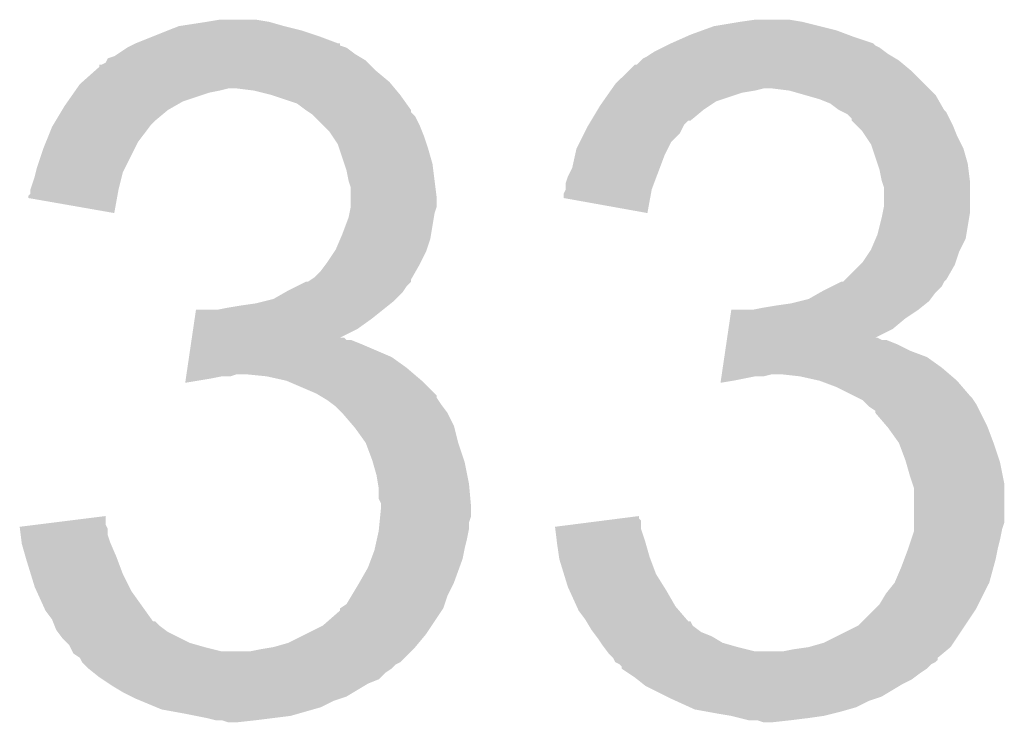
# Model space of a CAD drawing. Extents: x -1.3 to 24.2, y -3.9 to 56.
# Tile 17 of 45: x 17.2 to 18.3, y 11.3 to 12.1. Entities that reach past the tile are written whole.
import ezdxf

# ---------------------------------------------------------------- set-up
doc = ezdxf.new("R2010")
doc.units = 0
doc.layers.add('LIFE_METRICS_CLICK_V101_GTO', color=11, linetype='CONTINUOUS')

msp = doc.modelspace()

# ---------------------------------------------------------------- linework, layer by layer
at = {"layer": 'LIFE_METRICS_CLICK_V101_GTO'}
for points in [[(17.355822, 12.08532), (17.38884, 12.0904), (17.48028, 12.08532), (17.462502, 12.0904)], [(17.38884, 12.0904), (17.404082, 12.09294), (17.462502, 12.0904), (17.447258, 12.09294)], [(17.988282, 12.08532), (18.01876, 12.0904), (18.112738, 12.08532), (18.09242, 12.0904)], [(18.01876, 12.0904), (18.036542, 12.09294), (18.09242, 12.0904), (18.077178, 12.09294)], [(17.32407, 12.07262), (17.34312, 12.08024), (17.52346, 12.07262), (17.500598, 12.08024)], [(17.34312, 12.08024), (17.355822, 12.08532), (17.500598, 12.08024), (17.48028, 12.08532)], [(17.954624, 12.07262), (17.96034, 12.07516), (18.15338, 12.07262), (18.146606, 12.07516)], [(17.96034, 12.07516), (17.974304, 12.080238), (18.146606, 12.07516), (18.133062, 12.080238)], [(17.974304, 12.080238), (17.988282, 12.08532), (18.133062, 12.080238), (18.112738, 12.08532)], [(17.299932, 12.062456), (17.304976, 12.064978), (17.546336, 12.062456), (17.54632, 12.064978)], [(17.304976, 12.064978), (17.30502, 12.065), (17.54632, 12.064978), (17.543784, 12.065)], [(17.30502, 12.065), (17.32407, 12.07262), (17.543784, 12.065), (17.52346, 12.07262)], [(17.932396, 12.062458), (17.937472, 12.064996), (18.178784, 12.062458), (18.176242, 12.064996)], [(17.937472, 12.064996), (17.93748, 12.065), (18.176242, 12.064996), (18.176232, 12.065)], [(17.93748, 12.065), (17.954624, 12.07262), (18.176232, 12.065), (18.15338, 12.07262)], [(17.279624, 12.049762), (17.283428, 12.052298), (17.56833, 12.049762), (17.564102, 12.052298)], [(17.283428, 12.052298), (17.294858, 12.059918), (17.564102, 12.052298), (17.553942, 12.059918)], [(17.294858, 12.059918), (17.294862, 12.05992), (17.553942, 12.059918), (17.553938, 12.05992)], [(17.294862, 12.05992), (17.299932, 12.062456), (17.553938, 12.05992), (17.546336, 12.062456)], [(17.909542, 12.049762), (17.913346, 12.052298), (18.19825, 12.049762), (18.194022, 12.052298)], [(17.913346, 12.052298), (17.917162, 12.05484), (18.194022, 12.052298), (18.190632, 12.05484)], [(17.917162, 12.05484), (17.927316, 12.059918), (18.190632, 12.05484), (18.18386, 12.059918)], [(17.927316, 12.059918), (17.932396, 12.062458), (18.18386, 12.059918), (18.178784, 12.062458)], [(17.264384, 12.039602), (17.269462, 12.042146), (17.581878, 12.039602), (17.579334, 12.042146)], [(17.269462, 12.042146), (17.270732, 12.044678), (17.579334, 12.042146), (17.576802, 12.044678)], [(17.270732, 12.044678), (17.272008, 12.04722), (17.576802, 12.044678), (17.572566, 12.04722)], [(17.272008, 12.04722), (17.279624, 12.049762), (17.572566, 12.04722), (17.56833, 12.049762)], [(17.896846, 12.039606), (17.90192, 12.04468), (18.21281, 12.039606), (18.20672, 12.04468)], [(17.90192, 12.04468), (17.904464, 12.047222), (18.20672, 12.04468), (18.202484, 12.047222)], [(17.904464, 12.047222), (17.909542, 12.049762), (18.202484, 12.047222), (18.19825, 12.049762)], [(17.241836, 12.019278), (17.25612, 12.03198), (17.604742, 12.019278), (17.5895, 12.03198)], [(17.25612, 12.03198), (17.26184, 12.037066), (17.5895, 12.03198), (17.584414, 12.037066)], [(17.26184, 12.037066), (17.261862, 12.0396), (17.584414, 12.037066), (17.58188, 12.0396)], [(17.261862, 12.0396), (17.264384, 12.039602), (17.58188, 12.0396), (17.581878, 12.039602)], [(17.871442, 12.016742), (17.886686, 12.031982), (18.237198, 12.016742), (18.221958, 12.031982)], [(17.886686, 12.031982), (17.894306, 12.0396), (18.221958, 12.031982), (18.212818, 12.0396)], [(17.894306, 12.0396), (17.896846, 12.039606), (18.212818, 12.0396), (18.21281, 12.039606)], [(17.238982, 12.01674), (17.241836, 12.019278), (17.606858, 12.01674), (17.604742, 12.019278)], [(17.224754, 11.99642), (17.231866, 12.006578), (17.360898, 11.99642), (17.39138, 12.006578)], [(17.231866, 12.006578), (17.233646, 12.00912), (17.39138, 12.006578), (17.40408, 12.00912)], [(17.233646, 12.00912), (17.235424, 12.01166), (17.40408, 12.00912), (17.414238, 12.01166)], [(17.235424, 12.01166), (17.238982, 12.01674), (17.611092, 12.01166), (17.606858, 12.01674)], [(17.444718, 12.00912), (17.424398, 12.01166), (17.613208, 12.00912), (17.611092, 12.01166)], [(17.465034, 12.00404), (17.444718, 12.00912), (17.61744, 12.00404), (17.613208, 12.00912)], [(17.857212, 11.996418), (17.864326, 12.006578), (17.990816, 11.996418), (18.021298, 12.006578)], [(17.864326, 12.006578), (17.866104, 12.00912), (18.021298, 12.006578), (18.03654, 12.00912)], [(17.866104, 12.00912), (17.867884, 12.01166), (18.03654, 12.00912), (18.046698, 12.01166)], [(17.867884, 12.01166), (17.871442, 12.016742), (18.24228, 12.01166), (18.237198, 12.016742)], [(18.077178, 12.00912), (18.056858, 12.01166), (18.24482, 12.00912), (18.24228, 12.01166)], [(18.09497, 12.004038), (18.077178, 12.00912), (18.249902, 12.004038), (18.24482, 12.00912)], [(17.221198, 11.99134), (17.224754, 11.99642), (17.35201, 11.99134), (17.360898, 11.99642)], [(17.46504, 12.004038), (17.465034, 12.00404), (17.617442, 12.004038), (17.61744, 12.00404)], [(17.495518, 11.99388), (17.46504, 12.004038), (17.624696, 11.99388), (17.617442, 12.004038)], [(17.50568, 11.98626), (17.495518, 11.99388), (17.630138, 11.98626), (17.624696, 11.99388)], [(17.853658, 11.99134), (17.857212, 11.996418), (17.983198, 11.99134), (17.990816, 11.996418)], [(18.11274, 11.998962), (18.09497, 12.004038), (18.252804, 11.998962), (18.249902, 12.004038)], [(18.12544, 11.99388), (18.11274, 11.998962), (18.255708, 11.99388), (18.252804, 11.998962)], [(18.1356, 11.986262), (18.12544, 11.99388), (18.260062, 11.986262), (18.255708, 11.99388)], [(17.21053, 11.973562), (17.21815, 11.98626), (17.327882, 11.973562), (17.343122, 11.98626)], [(17.21815, 11.98626), (17.221198, 11.99134), (17.343122, 11.98626), (17.35201, 11.99134)], [(17.505686, 11.986256), (17.50568, 11.98626), (17.63014, 11.986256), (17.630138, 11.98626)], [(17.5095, 11.983714), (17.505686, 11.986256), (17.630146, 11.983714), (17.63014, 11.986256)], [(17.5133, 11.98118), (17.5095, 11.983714), (17.63268, 11.98118), (17.630146, 11.983714)], [(17.842992, 11.97356), (17.85061, 11.98626), (17.960334, 11.97356), (17.97558, 11.98626)], [(17.85061, 11.98626), (17.853658, 11.99134), (17.97558, 11.98626), (17.983198, 11.99134)], [(18.135604, 11.98626), (18.1356, 11.986262), (18.260062, 11.98626), (18.260062, 11.986262)], [(18.14069, 11.983716), (18.135604, 11.98626), (18.262602, 11.983716), (18.260062, 11.98626)], [(18.145756, 11.981182), (18.14069, 11.983716), (18.26387, 11.981182), (18.262602, 11.983716)], [(17.20748, 11.968478), (17.21053, 11.973562), (17.3228, 11.968478), (17.327882, 11.973562)], [(17.515844, 11.978636), (17.5133, 11.98118), (17.635222, 11.978636), (17.63268, 11.98118)], [(17.526, 11.96848), (17.515844, 11.978636), (17.6403, 11.96848), (17.635222, 11.978636)], [(17.839942, 11.968476), (17.842988, 11.973554), (17.952718, 11.968476), (17.957794, 11.973554)], [(17.842988, 11.973554), (17.842992, 11.97356), (17.957794, 11.973554), (17.960334, 11.97356)], [(18.150834, 11.976106), (18.145756, 11.981182), (18.266408, 11.976106), (18.26387, 11.981182)], [(18.15084, 11.973566), (18.150834, 11.976106), (18.267678, 11.973566), (18.266408, 11.976106)], [(18.155924, 11.96848), (18.15084, 11.973566), (18.27022, 11.96848), (18.267678, 11.973566)], [(17.198846, 11.948158), (17.20596, 11.965942), (17.30756, 11.948158), (17.320898, 11.965942)], [(17.20596, 11.965942), (17.20748, 11.968478), (17.320898, 11.965942), (17.3228, 11.968478)], [(17.533618, 11.960862), (17.526, 11.96848), (17.643348, 11.960862), (17.6403, 11.96848)], [(17.537006, 11.955782), (17.533618, 11.960862), (17.64538, 11.955782), (17.643348, 11.960862)], [(17.83461, 11.95832), (17.83842, 11.965938), (17.947638, 11.95832), (17.951448, 11.965938)], [(17.83842, 11.965938), (17.839942, 11.968476), (17.951448, 11.965938), (17.952718, 11.968476)], [(18.163538, 11.960862), (18.155924, 11.96848), (18.273268, 11.960862), (18.27022, 11.96848)], [(18.166928, 11.95578), (18.163538, 11.960862), (18.2753, 11.95578), (18.273268, 11.960862)], [(17.1958, 11.94054), (17.198846, 11.948158), (17.30375, 11.94054), (17.30756, 11.948158)], [(17.543778, 11.945624), (17.537006, 11.955782), (17.648766, 11.945624), (17.64538, 11.955782)], [(17.82572, 11.940542), (17.829526, 11.948156), (17.93367, 11.940542), (17.937478, 11.948156)], [(17.829526, 11.948156), (17.83461, 11.95832), (17.937478, 11.948156), (17.947638, 11.95832)], [(18.173698, 11.945624), (18.166928, 11.95578), (18.28038, 11.945624), (18.2753, 11.95578)], [(17.18818, 11.917678), (17.1958, 11.94054), (17.292318, 11.917678), (17.30375, 11.94054)], [(17.545474, 11.94054), (17.543778, 11.945624), (17.65046, 11.94054), (17.648766, 11.945624)], [(17.5514, 11.922758), (17.545474, 11.94054), (17.65554, 11.922758), (17.65046, 11.94054)], [(17.824026, 11.93292), (17.82572, 11.940542), (17.92986, 11.93292), (17.93367, 11.940542)], [(18.175394, 11.940538), (18.173698, 11.945624), (18.282922, 11.940538), (18.28038, 11.945624)], [(18.18132, 11.922758), (18.175394, 11.940538), (18.288, 11.922758), (18.282922, 11.940538)], [(17.820642, 11.917682), (17.824026, 11.93292), (17.924146, 11.917682), (17.92986, 11.93292)], [(17.185638, 11.90752), (17.186908, 11.912598), (17.288508, 11.90752), (17.289778, 11.912598)], [(17.186908, 11.912598), (17.18818, 11.917678), (17.289778, 11.912598), (17.292318, 11.917678)], [(17.553938, 11.91514), (17.5514, 11.922758), (17.656494, 11.91514), (17.65554, 11.922758)], [(17.55648, 11.902442), (17.553938, 11.91514), (17.65808, 11.902442), (17.656494, 11.91514)], [(17.81556, 11.90752), (17.820642, 11.917682), (17.920334, 11.90752), (17.924146, 11.917682)], [(18.183858, 11.91514), (18.18132, 11.922758), (18.288954, 11.91514), (18.288, 11.922758)], [(18.1864, 11.902442), (18.183858, 11.91514), (18.29054, 11.902442), (18.288954, 11.91514)], [(17.180562, 11.892282), (17.185638, 11.90752), (17.2847, 11.892282), (17.288508, 11.90752)], [(17.559018, 11.894822), (17.55648, 11.902442), (17.659032, 11.894822), (17.65808, 11.902442)], [(17.813022, 11.899902), (17.81556, 11.90752), (17.917478, 11.899902), (17.920334, 11.90752)], [(18.186402, 11.902438), (18.1864, 11.902442), (18.29054, 11.902438), (18.29054, 11.902442)], [(18.188938, 11.894822), (18.186402, 11.902438), (18.29054, 11.894822), (18.29054, 11.902438)], [(17.18056, 11.89228), (17.180562, 11.892282), (17.2847, 11.89228), (17.2847, 11.892282)], [(17.18056, 11.887206), (17.18056, 11.89228), (17.283772, 11.887206), (17.2847, 11.89228)], [(17.55902, 11.882118), (17.559018, 11.894822), (17.66062, 11.882118), (17.659032, 11.894822)], [(17.810482, 11.887204), (17.813016, 11.892278), (17.913692, 11.887204), (17.91462, 11.892278)], [(17.813016, 11.892278), (17.81302, 11.892284), (17.91462, 11.892278), (17.914622, 11.892284)], [(17.81302, 11.892284), (17.813022, 11.899902), (17.914622, 11.892284), (17.917478, 11.899902)], [(18.18894, 11.871962), (18.188938, 11.894822), (18.29054, 11.871962), (18.29054, 11.894822)], [(17.17802, 11.882138), (17.178026, 11.884666), (17.282846, 11.882138), (17.283308, 11.884666)], [(17.279598, 11.864344), (17.17802, 11.882138), (17.279598, 11.864344), (17.282846, 11.882138)], [(17.178026, 11.884666), (17.18056, 11.887206), (17.283308, 11.884666), (17.283772, 11.887206)], [(17.55902, 11.871962), (17.55902, 11.882118), (17.660618, 11.871962), (17.66062, 11.882118)], [(17.81048, 11.882138), (17.810482, 11.887204), (17.912766, 11.882138), (17.913692, 11.887204)], [(17.909518, 11.864344), (17.81048, 11.882138), (17.909518, 11.864344), (17.912766, 11.882138)], [(17.557494, 11.86434), (17.559018, 11.871958), (17.65808, 11.86434), (17.660618, 11.871958)], [(17.559018, 11.871958), (17.55902, 11.871962), (17.660618, 11.871958), (17.660618, 11.871962)], [(18.187414, 11.864338), (18.18894, 11.871962), (18.29054, 11.864338), (18.29054, 11.871962)], [(17.54886, 11.83894), (17.55648, 11.859262), (17.653844, 11.83894), (17.657232, 11.859262)], [(17.55648, 11.859262), (17.557494, 11.86434), (17.657232, 11.859262), (17.65808, 11.86434)], [(18.18132, 11.838942), (18.1864, 11.85926), (18.286304, 11.838942), (18.289692, 11.85926)], [(18.1864, 11.85926), (18.187414, 11.864338), (18.289692, 11.85926), (18.29054, 11.864338)], [(17.54124, 11.82116), (17.546682, 11.833858), (17.648766, 11.82116), (17.652998, 11.833858)], [(17.546682, 11.833858), (17.54886, 11.83894), (17.652998, 11.833858), (17.653844, 11.83894)], [(18.1737, 11.82116), (18.17914, 11.833858), (18.27911, 11.82116), (18.285458, 11.833858)], [(18.17914, 11.833858), (18.18132, 11.838942), (18.285458, 11.833858), (18.286304, 11.838942)], [(17.539546, 11.81862), (17.54124, 11.82116), (17.64792, 11.81862), (17.648766, 11.82116)], [(18.172004, 11.818618), (18.1737, 11.82116), (18.27784, 11.818618), (18.27911, 11.82116)], [(17.53108, 11.80592), (17.539546, 11.81862), (17.641568, 11.80592), (17.64792, 11.81862)], [(18.16354, 11.80592), (18.172004, 11.818618), (18.273606, 11.80592), (18.27784, 11.818618)], [(17.52346, 11.795762), (17.529176, 11.803382), (17.635946, 11.795762), (17.6403, 11.803382)], [(17.529176, 11.803382), (17.53108, 11.80592), (17.6403, 11.803382), (17.641568, 11.80592)], [(18.14322, 11.7856), (18.160998, 11.803378), (18.262598, 11.7856), (18.27276, 11.803378)], [(18.160998, 11.803378), (18.16354, 11.80592), (18.27276, 11.803378), (18.273606, 11.80592)], [(17.508226, 11.783064), (17.51202, 11.785594), (17.630134, 11.783064), (17.63014, 11.785594)], [(17.51202, 11.785594), (17.515842, 11.788142), (17.63014, 11.785594), (17.631594, 11.788142)], [(17.515842, 11.788142), (17.52346, 11.795762), (17.631594, 11.788142), (17.635946, 11.795762)], [(18.140686, 11.783066), (18.14322, 11.7856), (18.260066, 11.783066), (18.262598, 11.7856)], [(17.480912, 11.770358), (17.48536, 11.7729), (17.619978, 11.770358), (17.621672, 11.7729)], [(17.48536, 11.7729), (17.495522, 11.77798), (17.621672, 11.7729), (17.62506, 11.77798)], [(17.495522, 11.77798), (17.50567, 11.783054), (17.62506, 11.77798), (17.630134, 11.783054)], [(17.50567, 11.783054), (17.505684, 11.78306), (17.630134, 11.783054), (17.630134, 11.78306)], [(17.505684, 11.78306), (17.508226, 11.783064), (17.630134, 11.78306), (17.630134, 11.783064)], [(18.113372, 11.770358), (18.11782, 11.7729), (18.2499, 11.770358), (18.25244, 11.7729)], [(18.11782, 11.7729), (18.127982, 11.77798), (18.25244, 11.7729), (18.257518, 11.77798)], [(18.127982, 11.77798), (18.138134, 11.783056), (18.257518, 11.77798), (18.260058, 11.783056)], [(18.138134, 11.783056), (18.138144, 11.78306), (18.260058, 11.783056), (18.26006, 11.78306)], [(18.138144, 11.78306), (18.140686, 11.783066), (18.26006, 11.78306), (18.260066, 11.783066)], [(17.457412, 11.760198), (17.467582, 11.76274), (17.609818, 11.760198), (17.61236, 11.76274)], [(17.467582, 11.76274), (17.480912, 11.770358), (17.61236, 11.76274), (17.619978, 11.770358)], [(18.089872, 11.760198), (18.100042, 11.76274), (18.242278, 11.760198), (18.244184, 11.76274)], [(18.100042, 11.76274), (18.113372, 11.770358), (18.244184, 11.76274), (18.2499, 11.770358)], [(17.374662, 11.73988), (17.37616, 11.75004), (17.58442, 11.73988), (17.59712, 11.75004)], [(17.401542, 11.75004), (17.41424, 11.75258), (17.59712, 11.75004), (17.600294, 11.75258)], [(17.41424, 11.75258), (17.42948, 11.75512), (17.600294, 11.75258), (17.60347, 11.75512)], [(17.42948, 11.75512), (17.44726, 11.75766), (17.60347, 11.75512), (17.606644, 11.75766)], [(17.44726, 11.75766), (17.457412, 11.760198), (17.606644, 11.75766), (17.609818, 11.760198)], [(18.007122, 11.73988), (18.00862, 11.75004), (18.21434, 11.73988), (18.22958, 11.75004)], [(18.034002, 11.75004), (18.0467, 11.75258), (18.22958, 11.75004), (18.232754, 11.75258)], [(18.0467, 11.75258), (18.06194, 11.75512), (18.232754, 11.75258), (18.23593, 11.75512)], [(18.06194, 11.75512), (18.07972, 11.75766), (18.23593, 11.75512), (18.239104, 11.75766)], [(18.07972, 11.75766), (18.089872, 11.760198), (18.239104, 11.75766), (18.242278, 11.760198)], [(17.372792, 11.72718), (17.374662, 11.73988), (17.566638, 11.72718), (17.58442, 11.73988)], [(18.005252, 11.727178), (18.007122, 11.73988), (18.199096, 11.727178), (18.21434, 11.73988)], [(17.371296, 11.71702), (17.372792, 11.72718), (17.546412, 11.71702), (17.566638, 11.72718)], [(18.003756, 11.71702), (18.005252, 11.727178), (18.178872, 11.71702), (18.199096, 11.727178)], [(17.370174, 11.7094), (17.370922, 11.714478), (17.57172, 11.7094), (17.559024, 11.714478)], [(17.370922, 11.71448), (17.371294, 11.717014), (17.553946, 11.71448), (17.551406, 11.717014)], [(17.370922, 11.714478), (17.370922, 11.71448), (17.559024, 11.714478), (17.553946, 11.71448)], [(17.371294, 11.717014), (17.371296, 11.71702), (17.551406, 11.717014), (17.546412, 11.71702)], [(18.002634, 11.7094), (18.003382, 11.714478), (18.20418, 11.7094), (18.191484, 11.714478)], [(18.003382, 11.71448), (18.003756, 11.717018), (18.186404, 11.71448), (18.181324, 11.717018)], [(18.003382, 11.714478), (18.003382, 11.71448), (18.191484, 11.714478), (18.186404, 11.71448)], [(18.003756, 11.717018), (18.003756, 11.71702), (18.181324, 11.717018), (18.178872, 11.71702)], [(17.367928, 11.694158), (17.370174, 11.7094), (17.607282, 11.694158), (17.57172, 11.7094)], [(18.00151, 11.70178), (18.002634, 11.7094), (18.21942, 11.70178), (18.20418, 11.7094)], [(17.366058, 11.68146), (17.367928, 11.694158), (17.62506, 11.68146), (17.607282, 11.694158)], [(17.998518, 11.68146), (18.000388, 11.694158), (18.25752, 11.68146), (18.239742, 11.694158)], [(18.000388, 11.694158), (18.00151, 11.70178), (18.239742, 11.694158), (18.21942, 11.70178)], [(17.364936, 11.67384), (17.366058, 11.68146), (17.633952, 11.67384), (17.62506, 11.68146)], [(17.997396, 11.67384), (17.998518, 11.68146), (18.266412, 11.67384), (18.25752, 11.68146)], [(17.363444, 11.663708), (17.364188, 11.66876), (17.363444, 11.663708), (17.39392, 11.66876)], [(17.364188, 11.66876), (17.364562, 11.6713), (17.39392, 11.66876), (17.406618, 11.6713)], [(17.364562, 11.6713), (17.364936, 11.673838), (17.416776, 11.6713), (17.424398, 11.673838)], [(17.364936, 11.673838), (17.364936, 11.67384), (17.424398, 11.673838), (17.434562, 11.67384)], [(17.459958, 11.6713), (17.434562, 11.67384), (17.636916, 11.6713), (17.633952, 11.67384)], [(17.48281, 11.666222), (17.459958, 11.6713), (17.64284, 11.666222), (17.636916, 11.6713)], [(17.996272, 11.66622), (17.997022, 11.6713), (18.01114, 11.66622), (18.036538, 11.6713)], [(17.997022, 11.6713), (17.997396, 11.67384), (18.046698, 11.6713), (18.056858, 11.67384)], [(18.089878, 11.6713), (18.067018, 11.67384), (18.269376, 11.6713), (18.266412, 11.67384)], [(18.112738, 11.66622), (18.089878, 11.6713), (18.275302, 11.66622), (18.269376, 11.6713)], [(17.482818, 11.66622), (17.48281, 11.666222), (17.642842, 11.66622), (17.64284, 11.666222)], [(17.518378, 11.65098), (17.482818, 11.66622), (17.658076, 11.65098), (17.642842, 11.66622)], [(17.995904, 11.663708), (17.996272, 11.66622), (17.995904, 11.663708), (18.01114, 11.66622)], [(18.13306, 11.6586), (18.112738, 11.66622), (18.281832, 11.6586), (18.275302, 11.66622)], [(18.15338, 11.64844), (18.13306, 11.6586), (18.290538, 11.64844), (18.281832, 11.6586)], [(17.522624, 11.648434), (17.518378, 11.65098), (17.66062, 11.648434), (17.658076, 11.65098)], [(17.526858, 11.645894), (17.522624, 11.648434), (17.660624, 11.645894), (17.66062, 11.648434)], [(17.531078, 11.643362), (17.526858, 11.645894), (17.662312, 11.643362), (17.660624, 11.645894)], [(18.15846, 11.6459), (18.15338, 11.64844), (18.29308, 11.6459), (18.290538, 11.64844)], [(18.163536, 11.643362), (18.15846, 11.6459), (18.294772, 11.643362), (18.29308, 11.6459)], [(17.537854, 11.63828), (17.531078, 11.643362), (17.6657, 11.63828), (17.662312, 11.643362)], [(17.541238, 11.63574), (17.537854, 11.63828), (17.667606, 11.63574), (17.6657, 11.63828)], [(17.548862, 11.62812), (17.541238, 11.63574), (17.67332, 11.62812), (17.667606, 11.63574)], [(18.168622, 11.638278), (18.163536, 11.643362), (18.29816, 11.638278), (18.294772, 11.643362)], [(18.171158, 11.635742), (18.168622, 11.638278), (18.29943, 11.635742), (18.29816, 11.638278)], [(18.178772, 11.630664), (18.171158, 11.635742), (18.301968, 11.630664), (18.29943, 11.635742)], [(17.548864, 11.628118), (17.548862, 11.62812), (17.67332, 11.628118), (17.67332, 11.62812)], [(17.561926, 11.612878), (17.548864, 11.628118), (17.680942, 11.612878), (17.67332, 11.628118)], [(18.17878, 11.628126), (18.178772, 11.630664), (18.303238, 11.628126), (18.301968, 11.630664)], [(18.191844, 11.61288), (18.17878, 11.628126), (18.31086, 11.61288), (18.303238, 11.628126)], [(17.5641, 11.61034), (17.561926, 11.612878), (17.681578, 11.61034), (17.680942, 11.612878)], [(17.576798, 11.592562), (17.5641, 11.61034), (17.68602, 11.592562), (17.681578, 11.61034)], [(18.19402, 11.61034), (18.191844, 11.61288), (18.311814, 11.61034), (18.31086, 11.61288)], [(18.206718, 11.592562), (18.19402, 11.61034), (18.31848, 11.592562), (18.311814, 11.61034)], [(17.58442, 11.57224), (17.576798, 11.592562), (17.692794, 11.57224), (17.68602, 11.592562)], [(18.20672, 11.59256), (18.206718, 11.592562), (18.31848, 11.59256), (18.31848, 11.592562)], [(18.21434, 11.57224), (18.20672, 11.59256), (18.325254, 11.57224), (18.31848, 11.59256)], [(17.585148, 11.569698), (17.58442, 11.57224), (17.69364, 11.569698), (17.692794, 11.57224)], [(17.5895, 11.554462), (17.585148, 11.569698), (17.696688, 11.554462), (17.69364, 11.569698)], [(18.215068, 11.569698), (18.21434, 11.57224), (18.3261, 11.569698), (18.325254, 11.57224)], [(18.21942, 11.55446), (18.215068, 11.569698), (18.329148, 11.55446), (18.3261, 11.569698)], [(17.591194, 11.5443), (17.5895, 11.554462), (17.69872, 11.5443), (17.696688, 11.554462)], [(18.222808, 11.544298), (18.21942, 11.55446), (18.33118, 11.544298), (18.329148, 11.55446)], [(17.59204, 11.539222), (17.591194, 11.5443), (17.699182, 11.539222), (17.69872, 11.5443)], [(18.224498, 11.539222), (18.222808, 11.544298), (18.331178, 11.539222), (18.33118, 11.544298)], [(17.59204, 11.526524), (17.59204, 11.539222), (17.700338, 11.526524), (17.699182, 11.539222)], [(18.2245, 11.498578), (18.224498, 11.539222), (18.331178, 11.498578), (18.331178, 11.539222)], [(17.594578, 11.521444), (17.59204, 11.526524), (17.700798, 11.521444), (17.700338, 11.526524)], [(17.59458, 11.516362), (17.594578, 11.521444), (17.70126, 11.516362), (17.700798, 11.521444)], [(17.188202, 11.496036), (17.26946, 11.506176), (17.269462, 11.496036), (17.26946, 11.506176)], [(17.593054, 11.498576), (17.593816, 11.506198), (17.69872, 11.498576), (17.701258, 11.506198)], [(17.593816, 11.506198), (17.59458, 11.513818), (17.701258, 11.506198), (17.701258, 11.513818)], [(17.59458, 11.513818), (17.59458, 11.516362), (17.701258, 11.513818), (17.70126, 11.516362)], [(17.879674, 11.503654), (17.89938, 11.506176), (17.899386, 11.503654), (17.89938, 11.506176)], [(17.16788, 11.4935), (17.188202, 11.496036), (17.27073, 11.4935), (17.269462, 11.496036)], [(17.168196, 11.490956), (17.16788, 11.4935), (17.272, 11.490956), (17.27073, 11.4935)], [(17.592292, 11.490958), (17.593054, 11.498576), (17.69872, 11.490958), (17.69872, 11.498576)], [(17.80034, 11.4935), (17.859828, 11.501114), (17.901922, 11.4935), (17.90192, 11.501114)], [(17.800656, 11.490958), (17.80034, 11.4935), (17.901922, 11.490958), (17.901922, 11.4935)], [(17.859828, 11.501114), (17.879674, 11.503654), (17.90192, 11.501114), (17.899386, 11.503654)], [(18.2245, 11.490958), (18.2245, 11.498578), (18.32864, 11.490958), (18.331178, 11.498578)], [(17.169142, 11.483338), (17.168196, 11.490956), (17.272002, 11.483338), (17.272, 11.490956)], [(17.170086, 11.475722), (17.169142, 11.483338), (17.27454, 11.475722), (17.272002, 11.483338)], [(17.58978, 11.47826), (17.59204, 11.488422), (17.69618, 11.47826), (17.698212, 11.488422)], [(17.59204, 11.488422), (17.592292, 11.490958), (17.698212, 11.488422), (17.69872, 11.490958)], [(17.802546, 11.47572), (17.800656, 11.490958), (17.907, 11.47572), (17.901922, 11.490958)], [(18.221112, 11.47826), (18.2245, 11.488424), (18.3261, 11.47826), (18.328132, 11.488424)], [(18.2245, 11.488424), (18.2245, 11.490958), (18.328132, 11.488424), (18.32864, 11.490958)], [(17.1704, 11.473182), (17.170086, 11.475722), (17.27563, 11.473182), (17.27454, 11.475722)], [(17.174756, 11.45794), (17.1704, 11.473182), (17.28216, 11.45794), (17.27563, 11.473182)], [(17.587524, 11.4681), (17.58978, 11.47826), (17.69364, 11.4681), (17.69618, 11.47826)], [(17.80286, 11.47318), (17.802546, 11.47572), (17.907726, 11.47318), (17.907, 11.47572)], [(17.805038, 11.45794), (17.80286, 11.47318), (17.91208, 11.45794), (17.907726, 11.47318)], [(18.217726, 11.4681), (18.221112, 11.47826), (18.32356, 11.4681), (18.3261, 11.47826)], [(17.583148, 11.4554), (17.58696, 11.465562), (17.691098, 11.4554), (17.693132, 11.465562)], [(17.58696, 11.465562), (17.587524, 11.4681), (17.693132, 11.465562), (17.69364, 11.4681)], [(18.21307, 11.4554), (18.21688, 11.46556), (18.32102, 11.4554), (18.323052, 11.46556)], [(18.21688, 11.46556), (18.217726, 11.4681), (18.323052, 11.46556), (18.32356, 11.4681)], [(17.17548, 11.4554), (17.174756, 11.45794), (17.283114, 11.4554), (17.28216, 11.45794)], [(17.180952, 11.43762), (17.17548, 11.4554), (17.28978, 11.43762), (17.283114, 11.4554)], [(17.57934, 11.44524), (17.583148, 11.4554), (17.687404, 11.44524), (17.691098, 11.4554)], [(17.8054, 11.455402), (17.805038, 11.45794), (17.913032, 11.455402), (17.91208, 11.45794)], [(17.810872, 11.437618), (17.8054, 11.455402), (17.919702, 11.437618), (17.913032, 11.455402)], [(18.20926, 11.44524), (18.21307, 11.4554), (18.318248, 11.44524), (18.32102, 11.4554)], [(17.185638, 11.422382), (17.180952, 11.43762), (17.297402, 11.422382), (17.28978, 11.43762)], [(17.56918, 11.42746), (17.57934, 11.44524), (17.68094, 11.42746), (17.687404, 11.44524)], [(17.815558, 11.422382), (17.810872, 11.437618), (17.929224, 11.422382), (17.919702, 11.437618)], [(18.20164, 11.427462), (18.20926, 11.44524), (18.3134, 11.427462), (18.318248, 11.44524)], [(17.560034, 11.412218), (17.56918, 11.42746), (17.67332, 11.412218), (17.68094, 11.42746)], [(18.19148, 11.41476), (18.201638, 11.42746), (18.307048, 11.41476), (18.3134, 11.42746)], [(18.201638, 11.42746), (18.20164, 11.427462), (18.3134, 11.42746), (18.3134, 11.427462)], [(17.18795, 11.4173), (17.185638, 11.422382), (17.299942, 11.4173), (17.297402, 11.422382)], [(17.19834, 11.394442), (17.18795, 11.4173), (17.316276, 11.394442), (17.299942, 11.4173)], [(17.553944, 11.402064), (17.560034, 11.412218), (17.669934, 11.402064), (17.67332, 11.412218)], [(17.81787, 11.4173), (17.815558, 11.422382), (17.9324, 11.4173), (17.929224, 11.422382)], [(17.825952, 11.39952), (17.81787, 11.4173), (17.94256, 11.39952), (17.9324, 11.4173)], [(18.183862, 11.402062), (18.19148, 11.41476), (18.3007, 11.402062), (18.307048, 11.41476)], [(17.546328, 11.396984), (17.553944, 11.402064), (17.66824, 11.396984), (17.669934, 11.402064)], [(18.178776, 11.396978), (18.183862, 11.402062), (18.298158, 11.396978), (18.3007, 11.402062)], [(17.205958, 11.384282), (17.19834, 11.394442), (17.323534, 11.384282), (17.316276, 11.394442)], [(17.526, 11.37666), (17.54632, 11.394448), (17.654692, 11.37666), (17.666552, 11.394448)], [(17.54632, 11.394448), (17.546326, 11.396976), (17.666552, 11.394448), (17.668238, 11.396976)], [(17.546326, 11.396976), (17.546328, 11.396984), (17.668238, 11.396976), (17.66824, 11.396984)], [(17.82826, 11.394442), (17.825952, 11.39952), (17.946916, 11.394442), (17.94256, 11.39952)], [(17.83588, 11.38428), (17.82826, 11.394442), (17.95563, 11.38428), (17.946916, 11.394442)], [(18.15846, 11.376662), (18.178776, 11.396978), (18.284612, 11.376662), (18.298158, 11.396978)], [(17.206976, 11.38174), (17.205958, 11.384282), (17.32535, 11.38174), (17.323534, 11.384282)], [(17.206978, 11.381734), (17.206976, 11.38174), (17.327886, 11.381734), (17.32535, 11.38174)], [(17.209008, 11.37666), (17.206978, 11.381734), (17.332962, 11.37666), (17.327886, 11.381734)], [(17.837404, 11.38174), (17.83588, 11.38428), (17.957808, 11.38174), (17.95563, 11.38428)], [(17.837414, 11.381726), (17.837404, 11.38174), (17.960346, 11.381726), (17.957808, 11.38174)], [(17.840452, 11.37666), (17.837414, 11.381726), (17.962884, 11.37666), (17.960346, 11.381726)], [(17.21104, 11.37158), (17.209008, 11.37666), (17.339736, 11.37158), (17.332962, 11.37666)], [(17.212946, 11.36904), (17.21104, 11.37158), (17.343122, 11.36904), (17.339736, 11.37158)], [(17.21866, 11.361422), (17.212946, 11.36904), (17.358356, 11.361422), (17.343122, 11.36904)], [(17.48536, 11.35634), (17.50568, 11.3665), (17.639452, 11.35634), (17.64792, 11.3665)], [(17.50568, 11.3665), (17.526, 11.37666), (17.64792, 11.3665), (17.654692, 11.37666)], [(17.843498, 11.371582), (17.840452, 11.37666), (17.969654, 11.371582), (17.962884, 11.37666)], [(17.845406, 11.36904), (17.843498, 11.371582), (17.97304, 11.36904), (17.969654, 11.371582)], [(17.849216, 11.36396), (17.845406, 11.36904), (17.985742, 11.36396), (17.97304, 11.36904)], [(18.11782, 11.35634), (18.15846, 11.376662), (18.271064, 11.35634), (18.284612, 11.376662)], [(17.223742, 11.356338), (17.21866, 11.361422), (17.368522, 11.356338), (17.358356, 11.361422)], [(17.226278, 11.3538), (17.223742, 11.356338), (17.377408, 11.3538), (17.368522, 11.356338)], [(17.467588, 11.351262), (17.48536, 11.35634), (17.635222, 11.351262), (17.639452, 11.35634)], [(17.85112, 11.36142), (17.849216, 11.36396), (17.989974, 11.36142), (17.985742, 11.36396)], [(17.854508, 11.356338), (17.85112, 11.36142), (17.99844, 11.356338), (17.989974, 11.36142)], [(17.8562, 11.3538), (17.854508, 11.356338), (18.007328, 11.3538), (17.99844, 11.356338)], [(18.100042, 11.35126), (18.11782, 11.35634), (18.267676, 11.35126), (18.271064, 11.35634)], [(17.22755, 11.35126), (17.226278, 11.3538), (17.3863, 11.35126), (17.377408, 11.3538)], [(17.230092, 11.34618), (17.22755, 11.35126), (17.406622, 11.34618), (17.3863, 11.35126)], [(17.231358, 11.343646), (17.230092, 11.34618), (17.627604, 11.343646), (17.630138, 11.34618)], [(17.238976, 11.33856), (17.231358, 11.343646), (17.622518, 11.33856), (17.627604, 11.343646)], [(17.439642, 11.34618), (17.45234, 11.34872), (17.630138, 11.34618), (17.632678, 11.34872)], [(17.45234, 11.34872), (17.467582, 11.35126), (17.632678, 11.34872), (17.635218, 11.35126)], [(17.467582, 11.35126), (17.467588, 11.351262), (17.635218, 11.35126), (17.635222, 11.351262)], [(17.858106, 11.35126), (17.8562, 11.3538), (18.01622, 11.35126), (18.007328, 11.3538)], [(17.861918, 11.34618), (17.858106, 11.35126), (18.036542, 11.34618), (18.01622, 11.35126)], [(17.86382, 11.343642), (17.861918, 11.34618), (18.258542, 11.343642), (18.261586, 11.34618)], [(17.868898, 11.33856), (17.86382, 11.343642), (18.252448, 11.33856), (18.258542, 11.343642)], [(18.069562, 11.34618), (18.08226, 11.34872), (18.261586, 11.34618), (18.264632, 11.34872)], [(18.08226, 11.34872), (18.100026, 11.351258), (18.264632, 11.34872), (18.267676, 11.351258)], [(18.100026, 11.351258), (18.100042, 11.35126), (18.267676, 11.351258), (18.267676, 11.35126)], [(17.241518, 11.333484), (17.238976, 11.33856), (17.617442, 11.333484), (17.622518, 11.33856)], [(17.241524, 11.333478), (17.241518, 11.333484), (17.617436, 11.333478), (17.617442, 11.333484)], [(17.244064, 11.330938), (17.241524, 11.333478), (17.61236, 11.330938), (17.617436, 11.333478)], [(17.24914, 11.32586), (17.244064, 11.330938), (17.60728, 11.32586), (17.61236, 11.330938)], [(17.868904, 11.338552), (17.868898, 11.33856), (18.25244, 11.338552), (18.252448, 11.33856)], [(17.870174, 11.336014), (17.868904, 11.338552), (18.252434, 11.336014), (18.25244, 11.338552)], [(17.871438, 11.333486), (17.870174, 11.336014), (18.249904, 11.333486), (18.252434, 11.336014)], [(17.871454, 11.333478), (17.871438, 11.333486), (18.249896, 11.333478), (18.249904, 11.333486)], [(17.876516, 11.330942), (17.871454, 11.333478), (18.244826, 11.330942), (18.249896, 11.333478)], [(17.876522, 11.330938), (17.876516, 11.330942), (18.24482, 11.330938), (18.244826, 11.330942)], [(17.879054, 11.328406), (17.876522, 11.330938), (18.242286, 11.328406), (18.24482, 11.330938)], [(17.255494, 11.320778), (17.24914, 11.32586), (17.599658, 11.320778), (17.60728, 11.32586)], [(17.26184, 11.3157), (17.255494, 11.320778), (17.594576, 11.3157), (17.599658, 11.320778)], [(17.87906, 11.32587), (17.879054, 11.328406), (18.23975, 11.32587), (18.242286, 11.328406)], [(17.879076, 11.32586), (17.87906, 11.32587), (18.23974, 11.32586), (18.23975, 11.32587)], [(17.886688, 11.32078), (17.879076, 11.32586), (18.23212, 11.32078), (18.23974, 11.32586)], [(17.8943, 11.3157), (17.886688, 11.32078), (18.225344, 11.3157), (18.23212, 11.32078)], [(17.26565, 11.31316), (17.26184, 11.3157), (17.592036, 11.31316), (17.594576, 11.3157)], [(17.273268, 11.30808), (17.26565, 11.31316), (17.579338, 11.30808), (17.592036, 11.31316)], [(17.27708, 11.305538), (17.273268, 11.30808), (17.5751, 11.305538), (17.579338, 11.30808)], [(17.897476, 11.31316), (17.8943, 11.3157), (18.221958, 11.31316), (18.225344, 11.3157)], [(17.903826, 11.30808), (17.897476, 11.31316), (18.211802, 11.30808), (18.221958, 11.31316)], [(17.907, 11.30554), (17.903826, 11.30808), (18.207568, 11.30554), (18.211802, 11.30808)], [(17.289782, 11.29792), (17.27708, 11.305538), (17.562406, 11.29792), (17.5751, 11.305538)], [(17.299942, 11.29284), (17.289782, 11.29792), (17.55394, 11.29284), (17.562406, 11.29792)], [(17.9324, 11.29284), (17.907, 11.30554), (18.1864, 11.29284), (18.207568, 11.30554)], [(17.30502, 11.2903), (17.299942, 11.29284), (17.54632, 11.2903), (17.55394, 11.29284)], [(17.311118, 11.28776), (17.30502, 11.2903), (17.5387, 11.28776), (17.54632, 11.2903)], [(17.329412, 11.280138), (17.311118, 11.28776), (17.523458, 11.280138), (17.5387, 11.28776)], [(17.93748, 11.2903), (17.9324, 11.29284), (18.17878, 11.2903), (18.1864, 11.29284)], [(17.94307, 11.28776), (17.93748, 11.2903), (18.17116, 11.28776), (18.17878, 11.2903)], [(17.95984, 11.280138), (17.94307, 11.28776), (18.155918, 11.280138), (18.17116, 11.28776)], [(17.335498, 11.277602), (17.329412, 11.280138), (17.51458, 11.277602), (17.523458, 11.280138)], [(17.36344, 11.27252), (17.335498, 11.277602), (17.496788, 11.27252), (17.51458, 11.277602)], [(17.37614, 11.26998), (17.36344, 11.27252), (17.487898, 11.26998), (17.496788, 11.27252)], [(17.965418, 11.277602), (17.95984, 11.280138), (18.147038, 11.277602), (18.155918, 11.280138)], [(17.979396, 11.27506), (17.965418, 11.277602), (18.13814, 11.27506), (18.147038, 11.277602)], [(17.99336, 11.27252), (17.979396, 11.27506), (18.127978, 11.27252), (18.13814, 11.27506)], [(18.0086, 11.26998), (17.99336, 11.27252), (18.117818, 11.26998), (18.127978, 11.27252)], [(17.38884, 11.26744), (17.37614, 11.26998), (17.467578, 11.26744), (17.487898, 11.26998)], [(17.398998, 11.2649), (17.38884, 11.26744), (17.44726, 11.2649), (17.467578, 11.26744)], [(17.414238, 11.262362), (17.406616, 11.2649), (17.424416, 11.262362), (17.44726, 11.2649)], [(17.424398, 11.26236), (17.414238, 11.262362), (17.424398, 11.26236), (17.424416, 11.262362)], [(18.01876, 11.26744), (18.0086, 11.26998), (18.10004, 11.26744), (18.117818, 11.26998)], [(18.028918, 11.2649), (18.01876, 11.26744), (18.07972, 11.2649), (18.10004, 11.26744)], [(18.046698, 11.262362), (18.039076, 11.2649), (18.056876, 11.262362), (18.07972, 11.2649)], [(18.056858, 11.26236), (18.046698, 11.262362), (18.056858, 11.26236), (18.056876, 11.262362)]]:
    msp.add_solid(points, dxfattribs=at)

doc.saveas('drawing.dxf')
